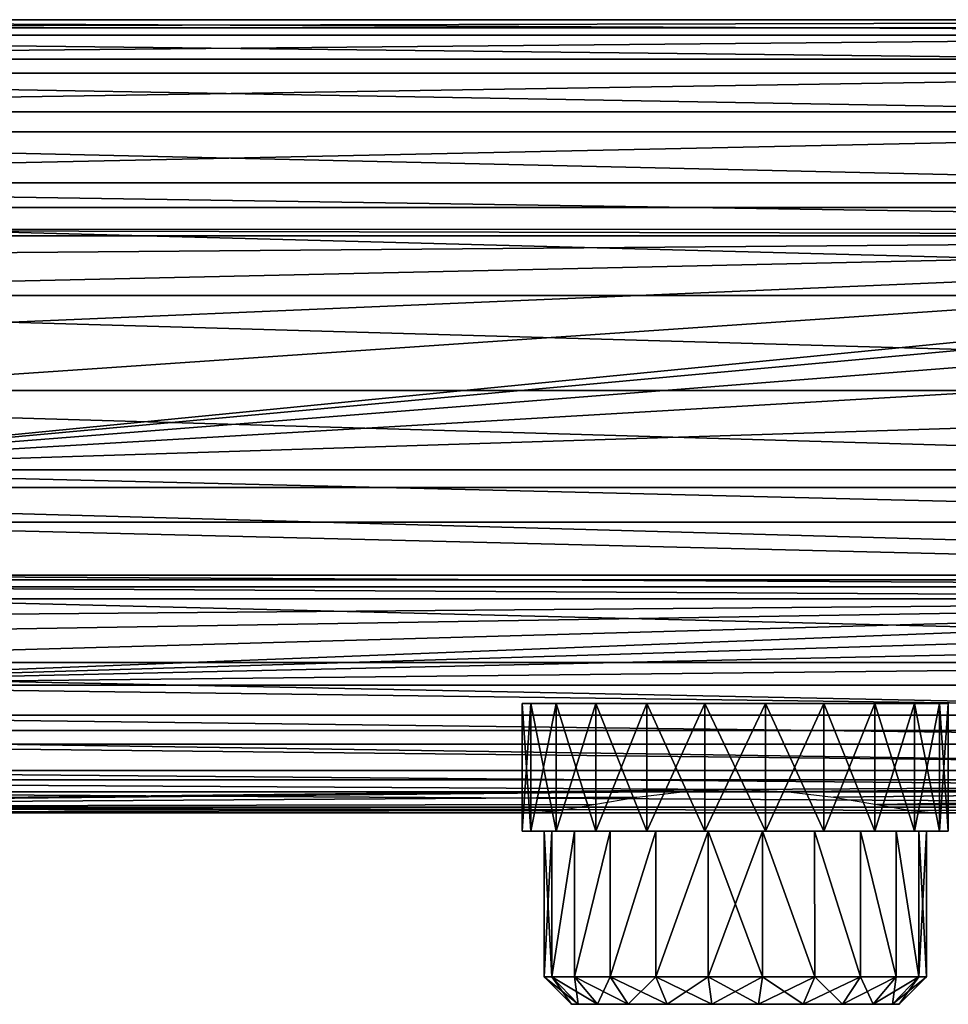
# Model space of a CAD drawing. Header units: millimetres. Extents: x -139 to 139, y -40 to 30.
# Tile 15 of 34: x -39 to 12, y -32 to 22. Entities that reach past the tile are written whole.
import ezdxf

# ---------------------------------------------------------------- set-up
doc = ezdxf.new("R2010")
doc.units = ezdxf.units.MM
doc.header["$LTSCALE"] = 81.481481
for name, color, linetype in [('17', 7, 'CONTINUOUS'), ('18', 7, 'CONTINUOUS'), ('19', 7, 'CONTINUOUS'), ('20', 7, 'CONTINUOUS'), ('21', 7, 'CONTINUOUS'), ('22', 7, 'CONTINUOUS'), ('26', 7, 'CONTINUOUS'), ('27', 7, 'CONTINUOUS'), ('28', 7, 'CONTINUOUS'), ('29', 7, 'CONTINUOUS'), ('30', 7, 'CONTINUOUS'), ('31', 7, 'CONTINUOUS'), ('32', 7, 'CONTINUOUS'), ('33', 7, 'CONTINUOUS')]:
    doc.layers.add(name, color=color, linetype=linetype)

msp = doc.modelspace()

# ---------------------------------------------------------------- linework, layer by layer
at = {"layer": '17', "color": 7, "linetype": 'CONTINUOUS', "true_color": 0xa2afbf}
for points in [[(91, 20.889, 6.058), (91, 21.735, 0.814), (-91, 21.735, 0.815), (91, 20.889, 6.058)], [(91, 20.889, 6.058), (-91, 21.735, 0.815), (-91, 20.889, 6.058), (91, 20.889, 6.058)], [(91, 21.735, 0.814), (91, 21.284, -4.475), (-91, 21.285, -4.474), (91, 21.735, 0.814)], [(91, 21.735, 0.814), (-91, 21.285, -4.474), (-91, 21.735, 0.815), (91, 21.735, 0.814)], [(91, 21.284, -4.475), (-91, 19.564, -9.501), (-91, 21.285, -4.474), (91, 21.284, -4.475)], [(91, 21.284, -4.475), (91, 19.564, -9.502), (-91, 19.564, -9.501), (91, 21.284, -4.475)], [(91, 18.796, 10.943), (91, 20.889, 6.058), (-91, 20.889, 6.058), (91, 18.796, 10.943)], [(91, 18.796, 10.943), (-91, 20.889, 6.058), (-91, 18.795, 10.944), (91, 18.796, 10.943)], [(91, 19.564, -9.502), (91, 16.675, -13.963), (-91, 16.676, -13.962), (91, 19.564, -9.502)], [(91, 19.564, -9.502), (-91, 16.676, -13.962), (-91, 19.564, -9.501), (91, 19.564, -9.502)], [(91, 15.581, 15.175), (91, 18.796, 10.943), (-91, 18.795, 10.944), (91, 15.581, 15.175)], [(91, 15.581, 15.175), (-91, 18.795, 10.944), (-91, 15.58, 15.176), (91, 15.581, 15.175)], [(91, 16.675, -13.963), (-91, 12.793, -17.59), (-91, 16.676, -13.962), (91, 16.675, -13.963)], [(91, 16.675, -13.963), (91, 12.792, -17.59), (-91, 12.793, -17.59), (91, 16.675, -13.963)], [(91, 11.439, 18.499), (91, 15.581, 15.175), (-91, 15.58, 15.176), (91, 11.439, 18.499)], [(91, 11.439, 18.499), (-91, 15.58, 15.176), (-91, 11.438, 18.499), (91, 11.439, 18.499)], [(-91, 12.793, -17.59), (91, 12.792, -17.59), (75.37, 10.246, -19.185), (-91, 12.793, -17.59)], [(-91, 12.793, -17.59), (75.37, 10.246, -19.185), (-74.416, 10.239, -19.189), (-91, 12.793, -17.59)], [(91, 6.617, 20.719), (91, 11.439, 18.499), (-91, 11.438, 18.499), (91, 6.617, 20.719)], [(91, 6.617, 20.719), (-91, 11.438, 18.499), (-91, 6.616, 20.719), (91, 6.617, 20.719)], [(75.37, 10.246, -19.185), (71.562, 9.876, -19.378), (-74.416, 10.239, -19.189), (75.37, 10.246, -19.185)], [(71.562, 9.876, -19.378), (-71.562, 9.876, -19.378), (-74.416, 10.239, -19.189), (71.562, 9.876, -19.378)], [(91, 1.395, 21.704), (91, 6.617, 20.719), (-91, 6.616, 20.719), (91, 1.395, 21.704)], [(91, 1.395, 21.704), (-91, 6.616, 20.719), (-91, 1.395, 21.704), (91, 1.395, 21.704)], [(91, -3.911, 21.395), (91, 1.395, 21.704), (-91, 1.395, 21.704), (91, -3.911, 21.395)], [(91, -3.911, 21.395), (-91, 1.395, 21.704), (-91, -3.912, 21.395), (91, -3.911, 21.395)], [(91, -8.982, 19.808), (91, -3.911, 21.395), (-91, -3.912, 21.395), (91, -8.982, 19.808)], [(91, -8.982, 19.808), (-91, -3.912, 21.395), (-91, -8.983, 19.808), (91, -8.982, 19.808)], [(91, -13.513, 17.043), (91, -8.982, 19.808), (-91, -8.983, 19.808), (91, -13.513, 17.043)], [(91, -13.513, 17.043), (-91, -8.983, 19.808), (-91, -13.514, 17.042), (91, -13.513, 17.043)], [(91, -17.24, 13.259), (91, -13.513, 17.043), (-91, -13.514, 17.042), (91, -17.24, 13.259)], [(91, -17.24, 13.259), (-91, -13.514, 17.042), (-91, -17.241, 13.259), (91, -17.24, 13.259)], [(91, -19.941, 8.682), (91, -17.24, 13.259), (-91, -17.241, 13.259), (91, -19.941, 8.682)], [(91, -19.941, 8.682), (-91, -17.241, 13.259), (-91, -19.941, 8.682), (91, -19.941, 8.682)], [(91, -19.941, 8.682), (-91, -19.941, 8.682), (0, -20.47, 7.35), (91, -19.941, 8.682)], [(-91, -19.941, 8.682), (-91, -21.452, 3.587), (0, -20.47, 7.35), (-91, -19.941, 8.682)], [(2.744, -20.583, 7.028), (91, -19.941, 8.682), (0, -20.47, 7.35), (2.744, -20.583, 7.028)], [(5.391, -20.891, 6.053), (91, -19.941, 8.682), (2.744, -20.583, 7.028), (5.391, -20.891, 6.053)], [(7.752, -21.287, 4.463), (91, -19.941, 8.682), (5.391, -20.891, 6.053), (7.752, -21.287, 4.463)], [(91, -21.452, 3.587), (91, -19.941, 8.682), (7.752, -21.287, 4.463), (91, -21.452, 3.587)], [(0, -20.47, 7.35), (-91, -21.452, 3.587), (-2.746, -20.583, 7.027), (0, -20.47, 7.35)], [(-2.746, -20.583, 7.027), (-91, -21.452, 3.587), (-5.393, -20.891, 6.051), (-2.746, -20.583, 7.027)], [(-5.393, -20.891, 6.051), (-91, -21.452, 3.587), (-7.752, -21.287, 4.463), (-5.393, -20.891, 6.051)], [(-7.752, -21.287, 4.463), (-91, -21.452, 3.587), (-9.646, -21.619, 2.383), (-7.752, -21.287, 4.463)], [(-91, -21.452, 3.587), (-75, -21.75), (-9.646, -21.619, 2.383), (-91, -21.452, 3.587)], [(9.646, -21.619, 2.383), (91, -21.452, 3.587), (7.752, -21.287, 4.463), (9.646, -21.619, 2.383)], [(10.962, -21.75), (91, -21.452, 3.587), (9.646, -21.619, 2.383), (10.962, -21.75)], [(75, -21.75), (91, -21.452, 3.587), (10.962, -21.75), (75, -21.75)], [(-9.646, -21.619, 2.383), (-75, -21.75), (-10.962, -21.75), (-9.646, -21.619, 2.383)]]:
    msp.add_3dface(points, dxfattribs=at)
at = {"layer": '18', "color": 7, "linetype": 'CONTINUOUS', "true_color": 0xa2afbf}
for points in [[(-75, -21.75, -21), (75, -21.75, -21), (0, -21.75, -16.35), (-75, -21.75, -21)], [(-75, -21.75), (-75, -21.75, -21), (-3.276, -21.75, -15.888), (-75, -21.75)], [(-3.276, -21.75, -15.888), (-75, -21.75, -21), (0, -21.75, -16.35), (-3.276, -21.75, -15.888)], [(-10.962, -21.75), (-75, -21.75), (-11.779, -21.75, -3.205), (-10.962, -21.75)], [(-11.779, -21.75, -3.205), (-75, -21.75), (-11.678, -21.75, -6.511), (-11.779, -21.75, -3.205)], [(-11.678, -21.75, -6.511), (-75, -21.75), (-10.667, -21.75, -9.66), (-11.678, -21.75, -6.511)], [(-10.667, -21.75, -9.66), (-75, -21.75), (-8.826, -21.75, -12.407), (-10.667, -21.75, -9.66)], [(-8.826, -21.75, -12.407), (-75, -21.75), (-6.296, -21.75, -14.539), (-8.826, -21.75, -12.407)], [(-6.296, -21.75, -14.539), (-75, -21.75), (-3.276, -21.75, -15.888), (-6.296, -21.75, -14.539)], [(0, -21.75, -16.35), (75, -21.75, -21), (3.276, -21.75, -15.888), (0, -21.75, -16.35)], [(3.276, -21.75, -15.888), (75, -21.75, -21), (6.296, -21.75, -14.539), (3.276, -21.75, -15.888)], [(6.296, -21.75, -14.539), (75, -21.75, -21), (8.826, -21.75, -12.407), (6.296, -21.75, -14.539)], [(8.826, -21.75, -12.407), (75, -21.75, -21), (10.667, -21.75, -9.66), (8.826, -21.75, -12.407)], [(10.667, -21.75, -9.66), (75, -21.75, -21), (11.678, -21.75, -6.511), (10.667, -21.75, -9.66)], [(75, -21.75, -21), (75, -21.75), (10.962, -21.75), (75, -21.75, -21)], [(75, -21.75, -21), (10.962, -21.75), (11.779, -21.75, -3.205), (75, -21.75, -21)]]:
    msp.add_3dface(points, dxfattribs=at)
at = {"layer": '19', "color": 7, "linetype": 'CONTINUOUS', "true_color": 0xa2afbf}
for points in [[(63.049, -16.389, -27.806), (-63.049, -16.389, -27.806), (-61.771, -14.75, -28), (63.049, -16.389, -27.806)], [(61.771, -14.75, -28), (63.049, -16.389, -27.806), (-61.771, -14.75, -28), (61.771, -14.75, -28)], [(64.686, -17.982, -27.209), (-64.686, -17.982, -27.209), (-63.049, -16.389, -27.806), (64.686, -17.982, -27.209)], [(63.049, -16.389, -27.806), (64.686, -17.982, -27.209), (-63.049, -16.389, -27.806), (63.049, -16.389, -27.806)], [(66.688, -19.422, -26.213), (-66.688, -19.422, -26.213), (-64.686, -17.982, -27.209), (66.688, -19.422, -26.213)], [(64.686, -17.982, -27.209), (66.688, -19.422, -26.213), (-64.686, -17.982, -27.209), (64.686, -17.982, -27.209)], [(69.064, -20.608, -24.832), (-69.064, -20.608, -24.832), (-66.688, -19.422, -26.213), (69.064, -20.608, -24.832)], [(66.688, -19.422, -26.213), (69.064, -20.608, -24.832), (-66.688, -19.422, -26.213), (66.688, -19.422, -26.213)], [(71.824, -21.432, -23.087), (-71.824, -21.432, -23.087), (-69.064, -20.608, -24.832), (71.824, -21.432, -23.087)], [(69.064, -20.608, -24.832), (71.824, -21.432, -23.087), (-69.064, -20.608, -24.832), (69.064, -20.608, -24.832)], [(75, -21.75, -21), (-75, -21.75, -21), (-71.824, -21.432, -23.087), (75, -21.75, -21)], [(71.824, -21.432, -23.087), (75, -21.75, -21), (-71.824, -21.432, -23.087), (71.824, -21.432, -23.087)]]:
    msp.add_3dface(points, dxfattribs=at)
at = {"layer": '20', "color": 7, "linetype": 'CONTINUOUS', "true_color": 0xa2afbf}
for points in [[(-61.771, -14.75, -28), (-60.956, -13.417, -28), (59.578, -10.012, -28), (-61.771, -14.75, -28)], [(59.894, -11.024, -28), (-61.771, -14.75, -28), (59.578, -10.012, -28), (59.894, -11.024, -28)], [(-60.956, -13.417, -28), (-60.276, -12.011, -28), (59.578, -10.012, -28), (-60.956, -13.417, -28)], [(59.578, -10.012, -28), (-60.276, -12.011, -28), (-59.894, -11.024, -28), (59.578, -10.012, -28)], [(-59.578, -10.012, -28), (59.578, -10.012, -28), (-59.894, -11.024, -28), (-59.578, -10.012, -28)], [(60.276, -12.011, -28), (-61.771, -14.75, -28), (59.894, -11.024, -28), (60.276, -12.011, -28)], [(60.276, -12.011, -28), (60.956, -13.417, -28), (-61.771, -14.75, -28), (60.276, -12.011, -28)], [(60.956, -13.417, -28), (61.771, -14.75, -28), (-61.771, -14.75, -28), (60.956, -13.417, -28)]]:
    msp.add_3dface(points, dxfattribs=at)
at = {"layer": '21', "color": 7, "linetype": 'CONTINUOUS', "true_color": 0xa2afbf}
for points in [[(59.248, -2.942, -26.229), (59, -5.806, -27.398), (-59.248, -2.942, -26.229), (59.248, -2.942, -26.229)], [(59, -5.806, -27.398), (-59, -5.808, -27.399), (-59.248, -2.942, -26.229), (59, -5.806, -27.398)], [(59.277, -8.715, -27.944), (-59.277, -8.715, -27.944), (-59, -5.808, -27.399), (59.277, -8.715, -27.944)], [(59, -5.806, -27.398), (59.277, -8.715, -27.944), (-59, -5.808, -27.399), (59, -5.806, -27.398)], [(-59.277, -8.715, -27.944), (59.414, -9.366, -27.986), (-59.414, -9.366, -27.986), (-59.277, -8.715, -27.944)], [(-59.277, -8.715, -27.944), (59.277, -8.715, -27.944), (59.414, -9.366, -27.986), (-59.277, -8.715, -27.944)], [(59.578, -10.012, -28), (-59.578, -10.012, -28), (-59.414, -9.366, -27.986), (59.578, -10.012, -28)], [(59.414, -9.366, -27.986), (59.578, -10.012, -28), (-59.414, -9.366, -27.986), (59.414, -9.366, -27.986)]]:
    msp.add_3dface(points, dxfattribs=at)
at = {"layer": '22', "color": 7, "linetype": 'CONTINUOUS', "true_color": 0xa2afbf}
for points in [[(71.562, 9.876, -19.378), (-68.217, 8.74, -19.985), (-71.562, 9.876, -19.378), (71.562, 9.876, -19.378)], [(71.562, 9.876, -19.378), (-65.123, 6.837, -21.003), (-68.217, 8.74, -19.985), (71.562, 9.876, -19.378)], [(71.562, 9.876, -19.378), (-62.459, 4.185, -22.42), (-65.123, 6.837, -21.003), (71.562, 9.876, -19.378)], [(71.562, 9.876, -19.378), (-60.432, 0.867, -24.194), (-62.459, 4.185, -22.42), (71.562, 9.876, -19.378)], [(71.562, 9.876, -19.378), (-59.248, -2.942, -26.229), (-60.432, 0.867, -24.194), (71.562, 9.876, -19.378)], [(71.562, 9.876, -19.378), (68.217, 8.74, -19.985), (-59.248, -2.942, -26.229), (71.562, 9.876, -19.378)], [(68.217, 8.74, -19.985), (65.123, 6.837, -21.003), (-59.248, -2.942, -26.229), (68.217, 8.74, -19.985)], [(65.123, 6.837, -21.003), (62.459, 4.185, -22.42), (-59.248, -2.942, -26.229), (65.123, 6.837, -21.003)], [(62.459, 4.185, -22.42), (60.432, 0.867, -24.194), (-59.248, -2.942, -26.229), (62.459, 4.185, -22.42)], [(60.432, 0.867, -24.194), (59.248, -2.942, -26.229), (-59.248, -2.942, -26.229), (60.432, 0.867, -24.194)]]:
    msp.add_3dface(points, dxfattribs=at)
at = {"layer": '26', "color": 8, "linetype": 'CONTINUOUS'}
for points in [[(-8.614, -32.25, -7.029), (8.977, -32.25, -4.5), (-8.977, -32.25, -4.5), (-8.614, -32.25, -7.029)], [(-8.977, -32.25, -4.5), (8.977, -32.25, -4.5), (8.614, -32.25, -1.971), (-8.977, -32.25, -4.5)], [(-8.614, -32.25, -1.971), (-8.977, -32.25, -4.5), (8.614, -32.25, -1.971), (-8.614, -32.25, -1.971)], [(8.614, -32.25, -7.029), (8.977, -32.25, -4.5), (-8.614, -32.25, -7.029), (8.614, -32.25, -7.029)], [(-7.552, -32.25, -9.354), (8.614, -32.25, -7.029), (-8.614, -32.25, -7.029), (-7.552, -32.25, -9.354)], [(-7.552, -32.25, 0.354), (-8.614, -32.25, -1.971), (7.552, -32.25, 0.354), (-7.552, -32.25, 0.354)], [(7.552, -32.25, 0.354), (-8.614, -32.25, -1.971), (8.614, -32.25, -1.971), (7.552, -32.25, 0.354)], [(7.552, -32.25, -9.354), (8.614, -32.25, -7.029), (-7.552, -32.25, -9.354), (7.552, -32.25, -9.354)], [(-5.879, -32.25, -11.285), (7.552, -32.25, -9.354), (-7.552, -32.25, -9.354), (-5.879, -32.25, -11.285)], [(-5.879, -32.25, 2.285), (-7.552, -32.25, 0.354), (5.879, -32.25, 2.285), (-5.879, -32.25, 2.285)], [(5.879, -32.25, 2.285), (-7.552, -32.25, 0.354), (7.552, -32.25, 0.354), (5.879, -32.25, 2.285)], [(5.879, -32.25, -11.285), (7.552, -32.25, -9.354), (-5.879, -32.25, -11.285), (5.879, -32.25, -11.285)], [(-3.729, -32.25, -12.666), (5.879, -32.25, -11.285), (-5.879, -32.25, -11.285), (-3.729, -32.25, -12.666)], [(-3.729, -32.25, 3.666), (-5.879, -32.25, 2.285), (3.729, -32.25, 3.666), (-3.729, -32.25, 3.666)], [(3.729, -32.25, 3.666), (-5.879, -32.25, 2.285), (5.879, -32.25, 2.285), (3.729, -32.25, 3.666)], [(3.729, -32.25, -12.666), (5.879, -32.25, -11.285), (-3.729, -32.25, -12.666), (3.729, -32.25, -12.666)], [(-1.278, -32.25, -13.386), (3.729, -32.25, -12.666), (-3.729, -32.25, -12.666), (-1.278, -32.25, -13.386)], [(-1.278, -32.25, 4.386), (-3.729, -32.25, 3.666), (1.278, -32.25, 4.386), (-1.278, -32.25, 4.386)], [(1.278, -32.25, 4.386), (-3.729, -32.25, 3.666), (3.729, -32.25, 3.666), (1.278, -32.25, 4.386)], [(1.278, -32.25, -13.386), (3.729, -32.25, -12.666), (-1.278, -32.25, -13.386), (1.278, -32.25, -13.386)]]:
    msp.add_3dface(points, dxfattribs=at)
at = {"layer": '27', "color": 8, "linetype": 'CONTINUOUS'}
for points in [[(-8.977, -32.25, -4.5), (-8.614, -32.25, -1.971), (-10.477, -30.75, -4.5), (-8.977, -32.25, -4.5)], [(-10.477, -30.75, -4.5), (-8.614, -32.25, -1.971), (-10.053, -30.75, -1.548), (-10.477, -30.75, -4.5)], [(-8.614, -32.25, -1.971), (-7.552, -32.25, 0.354), (-10.053, -30.75, -1.548), (-8.614, -32.25, -1.971)], [(-10.053, -30.75, -1.548), (-7.552, -32.25, 0.354), (-8.814, -30.75, 1.165), (-10.053, -30.75, -1.548)], [(-7.552, -32.25, 0.354), (-5.879, -32.25, 2.285), (-8.814, -30.75, 1.165), (-7.552, -32.25, 0.354)], [(-8.814, -30.75, 1.165), (-5.879, -32.25, 2.285), (-6.861, -30.75, 3.418), (-8.814, -30.75, 1.165)], [(-5.879, -32.25, 2.285), (-3.729, -32.25, 3.666), (-6.861, -30.75, 3.418), (-5.879, -32.25, 2.285)], [(-6.861, -30.75, 3.418), (-3.729, -32.25, 3.666), (-4.353, -30.75, 5.031), (-6.861, -30.75, 3.418)], [(-3.729, -32.25, 3.666), (-1.278, -32.25, 4.386), (-4.353, -30.75, 5.031), (-3.729, -32.25, 3.666)], [(-4.353, -30.75, 5.031), (-1.278, -32.25, 4.386), (-1.491, -30.75, 5.871), (-4.353, -30.75, 5.031)], [(-1.278, -32.25, 4.386), (1.278, -32.25, 4.386), (-1.491, -30.75, 5.871), (-1.278, -32.25, 4.386)], [(-1.491, -30.75, 5.871), (1.278, -32.25, 4.386), (1.491, -30.75, 5.871), (-1.491, -30.75, 5.871)], [(1.278, -32.25, 4.386), (3.729, -32.25, 3.666), (1.491, -30.75, 5.871), (1.278, -32.25, 4.386)], [(1.491, -30.75, 5.871), (3.729, -32.25, 3.666), (4.353, -30.75, 5.031), (1.491, -30.75, 5.871)], [(3.729, -32.25, 3.666), (5.879, -32.25, 2.285), (4.353, -30.75, 5.031), (3.729, -32.25, 3.666)], [(4.353, -30.75, 5.031), (5.879, -32.25, 2.285), (6.861, -30.75, 3.418), (4.353, -30.75, 5.031)], [(5.879, -32.25, 2.285), (7.552, -32.25, 0.354), (6.861, -30.75, 3.418), (5.879, -32.25, 2.285)], [(6.861, -30.75, 3.418), (7.552, -32.25, 0.354), (8.814, -30.75, 1.165), (6.861, -30.75, 3.418)], [(7.552, -32.25, 0.354), (8.614, -32.25, -1.971), (8.814, -30.75, 1.165), (7.552, -32.25, 0.354)], [(8.614, -32.25, -1.971), (8.977, -32.25, -4.5), (10.053, -30.75, -1.548), (8.614, -32.25, -1.971)], [(8.814, -30.75, 1.165), (8.614, -32.25, -1.971), (10.053, -30.75, -1.548), (8.814, -30.75, 1.165)], [(10.053, -30.75, -1.548), (8.977, -32.25, -4.5), (10.477, -30.75, -4.5), (10.053, -30.75, -1.548)]]:
    msp.add_3dface(points, dxfattribs=at)
at = {"layer": '28', "color": 8, "linetype": 'CONTINUOUS'}
for points in [[(-10.477, -30.75, -4.5), (-10.053, -30.75, -1.548), (-10.477, -22.75, -4.5), (-10.477, -30.75, -4.5)], [(-10.477, -22.75, -4.5), (-10.053, -30.75, -1.548), (-10.054, -22.75, -1.551), (-10.477, -22.75, -4.5)], [(-10.054, -22.75, -1.551), (-10.053, -30.75, -1.548), (-8.815, -22.75, 1.162), (-10.054, -22.75, -1.551)], [(-10.053, -30.75, -1.548), (-8.814, -30.75, 1.165), (-8.815, -22.75, 1.162), (-10.053, -30.75, -1.548)], [(-8.815, -22.75, 1.162), (-8.814, -30.75, 1.165), (-6.861, -22.75, 3.418), (-8.815, -22.75, 1.162)], [(-8.814, -30.75, 1.165), (-6.861, -30.75, 3.418), (-6.861, -22.75, 3.418), (-8.814, -30.75, 1.165)], [(-6.861, -30.75, 3.418), (-4.353, -30.75, 5.031), (-4.351, -22.75, 5.031), (-6.861, -30.75, 3.418)], [(-6.861, -22.75, 3.418), (-6.861, -30.75, 3.418), (-4.351, -22.75, 5.031), (-6.861, -22.75, 3.418)], [(-4.353, -30.75, 5.031), (-1.491, -30.75, 5.871), (-1.49, -22.75, 5.871), (-4.353, -30.75, 5.031)], [(-4.351, -22.75, 5.031), (-4.353, -30.75, 5.031), (-1.49, -22.75, 5.871), (-4.351, -22.75, 5.031)], [(-1.491, -30.75, 5.871), (1.491, -30.75, 5.871), (-1.49, -22.75, 5.871), (-1.491, -30.75, 5.871)], [(-1.49, -22.75, 5.871), (1.491, -30.75, 5.871), (1.49, -22.75, 5.871), (-1.49, -22.75, 5.871)], [(1.491, -30.75, 5.871), (4.353, -30.75, 5.031), (1.49, -22.75, 5.871), (1.491, -30.75, 5.871)], [(1.49, -22.75, 5.871), (4.353, -30.75, 5.031), (4.351, -22.75, 5.031), (1.49, -22.75, 5.871)], [(4.353, -30.75, 5.031), (6.861, -30.75, 3.418), (4.351, -22.75, 5.031), (4.353, -30.75, 5.031)], [(4.351, -22.75, 5.031), (6.861, -30.75, 3.418), (6.861, -22.75, 3.418), (4.351, -22.75, 5.031)], [(6.861, -30.75, 3.418), (8.814, -30.75, 1.165), (6.861, -22.75, 3.418), (6.861, -30.75, 3.418)], [(6.861, -22.75, 3.418), (8.814, -30.75, 1.165), (8.815, -22.75, 1.162), (6.861, -22.75, 3.418)], [(8.814, -30.75, 1.165), (10.053, -30.75, -1.548), (8.815, -22.75, 1.162), (8.814, -30.75, 1.165)], [(8.815, -22.75, 1.162), (10.053, -30.75, -1.548), (10.054, -22.75, -1.551), (8.815, -22.75, 1.162)], [(10.053, -30.75, -1.548), (10.477, -30.75, -4.5), (10.054, -22.75, -1.551), (10.053, -30.75, -1.548)], [(10.054, -22.75, -1.551), (10.477, -30.75, -4.5), (10.477, -22.75, -4.5), (10.054, -22.75, -1.551)]]:
    msp.add_3dface(points, dxfattribs=at)
at = {"layer": '29', "color": 8, "linetype": 'CONTINUOUS'}
for points in [[(-10.477, -22.75, -4.5), (-10.054, -22.75, -1.551), (-11.675, -22.75, -4.5), (-10.477, -22.75, -4.5)], [(-11.202, -22.75, -7.789), (-10.477, -22.75, -4.5), (-11.675, -22.75, -4.5), (-11.202, -22.75, -7.789)], [(-11.675, -22.75, -4.5), (-10.054, -22.75, -1.551), (-11.202, -22.75, -1.211), (-11.675, -22.75, -4.5)], [(-10.054, -22.75, -7.449), (-10.477, -22.75, -4.5), (-11.202, -22.75, -7.789), (-10.054, -22.75, -7.449)], [(-10.054, -22.75, -1.551), (-8.815, -22.75, 1.162), (-11.202, -22.75, -1.211), (-10.054, -22.75, -1.551)], [(-11.202, -22.75, -1.211), (-8.815, -22.75, 1.162), (-9.822, -22.75, 1.812), (-11.202, -22.75, -1.211)], [(-8.815, -22.75, -10.162), (-10.054, -22.75, -7.449), (-11.202, -22.75, -7.789), (-8.815, -22.75, -10.162)], [(-9.822, -22.75, -10.812), (-8.815, -22.75, -10.162), (-11.202, -22.75, -7.789), (-9.822, -22.75, -10.812)], [(-8.815, -22.75, 1.162), (-6.861, -22.75, 3.418), (-9.822, -22.75, 1.812), (-8.815, -22.75, 1.162)], [(-9.822, -22.75, 1.812), (-6.861, -22.75, 3.418), (-7.646, -22.75, 4.323), (-9.822, -22.75, 1.812)], [(-6.861, -22.75, -12.418), (-8.815, -22.75, -10.162), (-9.822, -22.75, -10.812), (-6.861, -22.75, -12.418)], [(-7.646, -22.75, -13.323), (-6.861, -22.75, -12.418), (-9.822, -22.75, -10.812), (-7.646, -22.75, -13.323)], [(-6.861, -22.75, 3.418), (-4.351, -22.75, 5.031), (-7.646, -22.75, 4.323), (-6.861, -22.75, 3.418)], [(-4.351, -22.75, 5.031), (-1.49, -22.75, 5.871), (-7.646, -22.75, 4.323), (-4.351, -22.75, 5.031)], [(-7.646, -22.75, 4.323), (-1.49, -22.75, 5.871), (-4.85, -22.75, 6.12), (-7.646, -22.75, 4.323)], [(-4.351, -22.75, -14.031), (-6.861, -22.75, -12.418), (-7.646, -22.75, -13.323), (-4.351, -22.75, -14.031)], [(-4.85, -22.75, -15.12), (-4.351, -22.75, -14.031), (-7.646, -22.75, -13.323), (-4.85, -22.75, -15.12)], [(-4.85, -22.75, 6.12), (-1.49, -22.75, 5.871), (4.85, -22.75, 6.12), (-4.85, -22.75, 6.12)], [(-1.49, -22.75, -14.871), (-4.351, -22.75, -14.031), (-4.85, -22.75, -15.12), (-1.49, -22.75, -14.871)], [(1.49, -22.75, -14.871), (-1.49, -22.75, -14.871), (-4.85, -22.75, -15.12), (1.49, -22.75, -14.871)], [(4.85, -22.75, -15.12), (1.49, -22.75, -14.871), (-4.85, -22.75, -15.12), (4.85, -22.75, -15.12)], [(-1.662, -22.75, -16.056), (4.85, -22.75, -15.12), (-4.85, -22.75, -15.12), (-1.662, -22.75, -16.056)], [(-1.662, -22.75, 7.056), (-4.85, -22.75, 6.12), (1.662, -22.75, 7.056), (-1.662, -22.75, 7.056)], [(1.662, -22.75, 7.056), (-4.85, -22.75, 6.12), (4.85, -22.75, 6.12), (1.662, -22.75, 7.056)], [(1.662, -22.75, -16.056), (4.85, -22.75, -15.12), (-1.662, -22.75, -16.056), (1.662, -22.75, -16.056)], [(-1.49, -22.75, 5.871), (1.49, -22.75, 5.871), (4.85, -22.75, 6.12), (-1.49, -22.75, 5.871)], [(1.49, -22.75, 5.871), (4.351, -22.75, 5.031), (4.85, -22.75, 6.12), (1.49, -22.75, 5.871)], [(4.351, -22.75, -14.031), (1.49, -22.75, -14.871), (7.646, -22.75, -13.323), (4.351, -22.75, -14.031)], [(7.646, -22.75, -13.323), (1.49, -22.75, -14.871), (4.85, -22.75, -15.12), (7.646, -22.75, -13.323)], [(4.351, -22.75, 5.031), (6.861, -22.75, 3.418), (7.646, -22.75, 4.323), (4.351, -22.75, 5.031)], [(4.85, -22.75, 6.12), (4.351, -22.75, 5.031), (7.646, -22.75, 4.323), (4.85, -22.75, 6.12)], [(6.861, -22.75, -12.418), (4.351, -22.75, -14.031), (7.646, -22.75, -13.323), (6.861, -22.75, -12.418)], [(6.861, -22.75, 3.418), (8.815, -22.75, 1.162), (9.822, -22.75, 1.812), (6.861, -22.75, 3.418)], [(7.646, -22.75, 4.323), (6.861, -22.75, 3.418), (9.822, -22.75, 1.812), (7.646, -22.75, 4.323)], [(8.815, -22.75, -10.162), (6.861, -22.75, -12.418), (9.822, -22.75, -10.812), (8.815, -22.75, -10.162)], [(9.822, -22.75, -10.812), (6.861, -22.75, -12.418), (7.646, -22.75, -13.323), (9.822, -22.75, -10.812)], [(8.815, -22.75, 1.162), (10.054, -22.75, -1.551), (11.202, -22.75, -1.211), (8.815, -22.75, 1.162)], [(9.822, -22.75, 1.812), (8.815, -22.75, 1.162), (11.202, -22.75, -1.211), (9.822, -22.75, 1.812)], [(10.054, -22.75, -7.449), (8.815, -22.75, -10.162), (11.202, -22.75, -7.789), (10.054, -22.75, -7.449)], [(11.202, -22.75, -7.789), (8.815, -22.75, -10.162), (9.822, -22.75, -10.812), (11.202, -22.75, -7.789)], [(10.054, -22.75, -1.551), (10.477, -22.75, -4.5), (11.202, -22.75, -1.211), (10.054, -22.75, -1.551)], [(10.477, -22.75, -4.5), (10.054, -22.75, -7.449), (11.675, -22.75, -4.5), (10.477, -22.75, -4.5)], [(11.675, -22.75, -4.5), (10.054, -22.75, -7.449), (11.202, -22.75, -7.789), (11.675, -22.75, -4.5)], [(10.477, -22.75, -4.5), (11.675, -22.75, -4.5), (11.202, -22.75, -1.211), (10.477, -22.75, -4.5)]]:
    msp.add_3dface(points, dxfattribs=at)
at = {"layer": '30', "color": 8, "linetype": 'CONTINUOUS'}
for points in [[(-11.675, -22.75, -4.5), (-11.202, -22.75, -1.211), (-11.675, -15.75, -4.5), (-11.675, -22.75, -4.5)], [(-11.675, -15.75, -4.5), (-11.202, -22.75, -1.211), (-11.202, -15.75, -1.211), (-11.675, -15.75, -4.5)], [(-11.202, -22.75, -1.211), (-9.822, -22.75, 1.812), (-11.202, -15.75, -1.211), (-11.202, -22.75, -1.211)], [(-11.202, -15.75, -1.211), (-9.822, -22.75, 1.812), (-9.822, -15.75, 1.812), (-11.202, -15.75, -1.211)], [(-9.822, -22.75, 1.812), (-7.646, -22.75, 4.323), (-9.822, -15.75, 1.812), (-9.822, -22.75, 1.812)], [(-9.822, -15.75, 1.812), (-7.646, -22.75, 4.323), (-7.645, -15.75, 4.323), (-9.822, -15.75, 1.812)], [(-7.646, -22.75, 4.323), (-4.85, -22.75, 6.12), (-7.645, -15.75, 4.323), (-7.646, -22.75, 4.323)], [(-7.645, -15.75, 4.323), (-4.85, -22.75, 6.12), (-4.85, -15.75, 6.12), (-7.645, -15.75, 4.323)], [(-4.85, -22.75, 6.12), (-1.662, -22.75, 7.056), (-4.85, -15.75, 6.12), (-4.85, -22.75, 6.12)], [(-4.85, -15.75, 6.12), (-1.662, -22.75, 7.056), (-1.662, -15.75, 7.056), (-4.85, -15.75, 6.12)], [(-1.662, -22.75, 7.056), (1.662, -22.75, 7.056), (-1.662, -15.75, 7.056), (-1.662, -22.75, 7.056)], [(-1.662, -15.75, 7.056), (1.662, -22.75, 7.056), (1.662, -15.75, 7.056), (-1.662, -15.75, 7.056)], [(1.662, -22.75, 7.056), (4.85, -22.75, 6.12), (1.662, -15.75, 7.056), (1.662, -22.75, 7.056)], [(1.662, -15.75, 7.056), (4.85, -22.75, 6.12), (4.85, -15.75, 6.12), (1.662, -15.75, 7.056)], [(4.85, -22.75, 6.12), (7.646, -22.75, 4.323), (4.85, -15.75, 6.12), (4.85, -22.75, 6.12)], [(4.85, -15.75, 6.12), (7.646, -22.75, 4.323), (7.645, -15.75, 4.323), (4.85, -15.75, 6.12)], [(7.646, -22.75, 4.323), (9.822, -22.75, 1.812), (7.645, -15.75, 4.323), (7.646, -22.75, 4.323)], [(7.645, -15.75, 4.323), (9.822, -22.75, 1.812), (9.822, -15.75, 1.812), (7.645, -15.75, 4.323)], [(9.822, -22.75, 1.812), (11.202, -22.75, -1.211), (9.822, -15.75, 1.812), (9.822, -22.75, 1.812)], [(9.822, -15.75, 1.812), (11.202, -22.75, -1.211), (11.202, -15.75, -1.211), (9.822, -15.75, 1.812)], [(11.202, -22.75, -1.211), (11.675, -22.75, -4.5), (11.202, -15.75, -1.211), (11.202, -22.75, -1.211)], [(11.202, -15.75, -1.211), (11.675, -22.75, -4.5), (11.675, -15.75, -4.5), (11.202, -15.75, -1.211)]]:
    msp.add_3dface(points, dxfattribs=at)
at = {"layer": '31', "color": 8, "linetype": 'CONTINUOUS'}
for points in [[(-8.977, -32.25, -4.5), (-10.477, -30.75, -4.5), (-10.053, -30.75, -7.452), (-8.977, -32.25, -4.5)], [(-8.614, -32.25, -7.029), (-8.977, -32.25, -4.5), (-10.053, -30.75, -7.452), (-8.614, -32.25, -7.029)], [(-8.814, -30.75, -10.165), (-8.614, -32.25, -7.029), (-10.053, -30.75, -7.452), (-8.814, -30.75, -10.165)], [(-7.552, -32.25, -9.354), (-8.614, -32.25, -7.029), (-8.814, -30.75, -10.165), (-7.552, -32.25, -9.354)], [(-6.861, -30.75, -12.418), (-7.552, -32.25, -9.354), (-8.814, -30.75, -10.165), (-6.861, -30.75, -12.418)], [(-5.879, -32.25, -11.285), (-7.552, -32.25, -9.354), (-6.861, -30.75, -12.418), (-5.879, -32.25, -11.285)], [(-4.353, -30.75, -14.031), (-5.879, -32.25, -11.285), (-6.861, -30.75, -12.418), (-4.353, -30.75, -14.031)], [(-3.729, -32.25, -12.666), (-5.879, -32.25, -11.285), (-4.353, -30.75, -14.031), (-3.729, -32.25, -12.666)], [(-1.491, -30.75, -14.871), (-3.729, -32.25, -12.666), (-4.353, -30.75, -14.031), (-1.491, -30.75, -14.871)], [(-1.278, -32.25, -13.386), (-3.729, -32.25, -12.666), (-1.491, -30.75, -14.871), (-1.278, -32.25, -13.386)], [(1.491, -30.75, -14.871), (-1.278, -32.25, -13.386), (-1.491, -30.75, -14.871), (1.491, -30.75, -14.871)], [(1.278, -32.25, -13.386), (-1.278, -32.25, -13.386), (1.491, -30.75, -14.871), (1.278, -32.25, -13.386)], [(3.729, -32.25, -12.666), (1.278, -32.25, -13.386), (4.353, -30.75, -14.031), (3.729, -32.25, -12.666)], [(4.353, -30.75, -14.031), (1.278, -32.25, -13.386), (1.491, -30.75, -14.871), (4.353, -30.75, -14.031)], [(5.879, -32.25, -11.285), (3.729, -32.25, -12.666), (6.861, -30.75, -12.418), (5.879, -32.25, -11.285)], [(6.861, -30.75, -12.418), (3.729, -32.25, -12.666), (4.353, -30.75, -14.031), (6.861, -30.75, -12.418)], [(7.552, -32.25, -9.354), (5.879, -32.25, -11.285), (8.814, -30.75, -10.165), (7.552, -32.25, -9.354)], [(8.814, -30.75, -10.165), (5.879, -32.25, -11.285), (6.861, -30.75, -12.418), (8.814, -30.75, -10.165)], [(8.614, -32.25, -7.029), (7.552, -32.25, -9.354), (10.053, -30.75, -7.452), (8.614, -32.25, -7.029)], [(10.053, -30.75, -7.452), (7.552, -32.25, -9.354), (8.814, -30.75, -10.165), (10.053, -30.75, -7.452)], [(8.977, -32.25, -4.5), (8.614, -32.25, -7.029), (10.477, -30.75, -4.5), (8.977, -32.25, -4.5)], [(10.477, -30.75, -4.5), (8.614, -32.25, -7.029), (10.053, -30.75, -7.452), (10.477, -30.75, -4.5)]]:
    msp.add_3dface(points, dxfattribs=at)
at = {"layer": '32', "color": 8, "linetype": 'CONTINUOUS'}
for points in [[(-10.477, -30.75, -4.5), (-10.477, -22.75, -4.5), (-10.054, -22.75, -7.449), (-10.477, -30.75, -4.5)], [(-10.477, -30.75, -4.5), (-10.054, -22.75, -7.449), (-10.053, -30.75, -7.452), (-10.477, -30.75, -4.5)], [(-10.054, -22.75, -7.449), (-8.815, -22.75, -10.162), (-10.053, -30.75, -7.452), (-10.054, -22.75, -7.449)], [(-8.815, -22.75, -10.162), (-8.814, -30.75, -10.165), (-10.053, -30.75, -7.452), (-8.815, -22.75, -10.162)], [(-8.815, -22.75, -10.162), (-6.861, -22.75, -12.418), (-8.814, -30.75, -10.165), (-8.815, -22.75, -10.162)], [(-6.861, -22.75, -12.418), (-6.861, -30.75, -12.418), (-8.814, -30.75, -10.165), (-6.861, -22.75, -12.418)], [(-6.861, -22.75, -12.418), (-4.351, -22.75, -14.031), (-6.861, -30.75, -12.418), (-6.861, -22.75, -12.418)], [(-4.351, -22.75, -14.031), (-4.353, -30.75, -14.031), (-6.861, -30.75, -12.418), (-4.351, -22.75, -14.031)], [(-4.351, -22.75, -14.031), (-1.49, -22.75, -14.871), (-4.353, -30.75, -14.031), (-4.351, -22.75, -14.031)], [(-1.49, -22.75, -14.871), (-1.491, -30.75, -14.871), (-4.353, -30.75, -14.031), (-1.49, -22.75, -14.871)], [(-1.49, -22.75, -14.871), (1.49, -22.75, -14.871), (-1.491, -30.75, -14.871), (-1.49, -22.75, -14.871)], [(1.49, -22.75, -14.871), (1.491, -30.75, -14.871), (-1.491, -30.75, -14.871), (1.49, -22.75, -14.871)], [(1.49, -22.75, -14.871), (4.351, -22.75, -14.031), (4.353, -30.75, -14.031), (1.49, -22.75, -14.871)], [(1.49, -22.75, -14.871), (4.353, -30.75, -14.031), (1.491, -30.75, -14.871), (1.49, -22.75, -14.871)], [(4.351, -22.75, -14.031), (6.861, -22.75, -12.418), (6.861, -30.75, -12.418), (4.351, -22.75, -14.031)], [(4.351, -22.75, -14.031), (6.861, -30.75, -12.418), (4.353, -30.75, -14.031), (4.351, -22.75, -14.031)], [(6.861, -22.75, -12.418), (8.815, -22.75, -10.162), (8.814, -30.75, -10.165), (6.861, -22.75, -12.418)], [(6.861, -22.75, -12.418), (8.814, -30.75, -10.165), (6.861, -30.75, -12.418), (6.861, -22.75, -12.418)], [(8.815, -22.75, -10.162), (10.053, -30.75, -7.452), (8.814, -30.75, -10.165), (8.815, -22.75, -10.162)], [(8.815, -22.75, -10.162), (10.054, -22.75, -7.449), (10.053, -30.75, -7.452), (8.815, -22.75, -10.162)], [(10.477, -22.75, -4.5), (10.477, -30.75, -4.5), (10.053, -30.75, -7.452), (10.477, -22.75, -4.5)], [(10.054, -22.75, -7.449), (10.477, -22.75, -4.5), (10.053, -30.75, -7.452), (10.054, -22.75, -7.449)]]:
    msp.add_3dface(points, dxfattribs=at)
at = {"layer": '33', "color": 8, "linetype": 'CONTINUOUS'}
for points in [[(-11.202, -22.75, -7.789), (-11.675, -22.75, -4.5), (-11.202, -15.75, -7.789), (-11.202, -22.75, -7.789)], [(-11.675, -22.75, -4.5), (-11.675, -15.75, -4.5), (-11.202, -15.75, -7.789), (-11.675, -22.75, -4.5)], [(-9.822, -22.75, -10.812), (-11.202, -22.75, -7.789), (-9.822, -15.75, -10.812), (-9.822, -22.75, -10.812)], [(-9.822, -15.75, -10.812), (-11.202, -22.75, -7.789), (-11.202, -15.75, -7.789), (-9.822, -15.75, -10.812)], [(-7.646, -22.75, -13.323), (-9.822, -22.75, -10.812), (-7.645, -15.75, -13.323), (-7.646, -22.75, -13.323)], [(-7.645, -15.75, -13.323), (-9.822, -22.75, -10.812), (-9.822, -15.75, -10.812), (-7.645, -15.75, -13.323)], [(-4.85, -22.75, -15.12), (-7.646, -22.75, -13.323), (-4.85, -15.75, -15.12), (-4.85, -22.75, -15.12)], [(-4.85, -15.75, -15.12), (-7.646, -22.75, -13.323), (-7.645, -15.75, -13.323), (-4.85, -15.75, -15.12)], [(-1.662, -22.75, -16.056), (-4.85, -22.75, -15.12), (-1.662, -15.75, -16.056), (-1.662, -22.75, -16.056)], [(-1.662, -15.75, -16.056), (-4.85, -22.75, -15.12), (-4.85, -15.75, -15.12), (-1.662, -15.75, -16.056)], [(1.662, -22.75, -16.056), (-1.662, -22.75, -16.056), (1.662, -15.75, -16.056), (1.662, -22.75, -16.056)], [(1.662, -15.75, -16.056), (-1.662, -22.75, -16.056), (-1.662, -15.75, -16.056), (1.662, -15.75, -16.056)], [(4.85, -22.75, -15.12), (1.662, -22.75, -16.056), (4.85, -15.75, -15.12), (4.85, -22.75, -15.12)], [(4.85, -15.75, -15.12), (1.662, -22.75, -16.056), (1.662, -15.75, -16.056), (4.85, -15.75, -15.12)], [(7.646, -22.75, -13.323), (4.85, -22.75, -15.12), (7.645, -15.75, -13.323), (7.646, -22.75, -13.323)], [(7.645, -15.75, -13.323), (4.85, -22.75, -15.12), (4.85, -15.75, -15.12), (7.645, -15.75, -13.323)], [(9.822, -15.75, -10.812), (7.646, -22.75, -13.323), (7.645, -15.75, -13.323), (9.822, -15.75, -10.812)], [(9.822, -22.75, -10.812), (7.646, -22.75, -13.323), (9.822, -15.75, -10.812), (9.822, -22.75, -10.812)], [(11.202, -22.75, -7.789), (9.822, -22.75, -10.812), (11.202, -15.75, -7.789), (11.202, -22.75, -7.789)], [(11.202, -15.75, -7.789), (9.822, -22.75, -10.812), (9.822, -15.75, -10.812), (11.202, -15.75, -7.789)], [(11.675, -22.75, -4.5), (11.202, -22.75, -7.789), (11.675, -15.75, -4.5), (11.675, -22.75, -4.5)], [(11.675, -15.75, -4.5), (11.202, -22.75, -7.789), (11.202, -15.75, -7.789), (11.675, -15.75, -4.5)]]:
    msp.add_3dface(points, dxfattribs=at)

doc.saveas('drawing.dxf')
